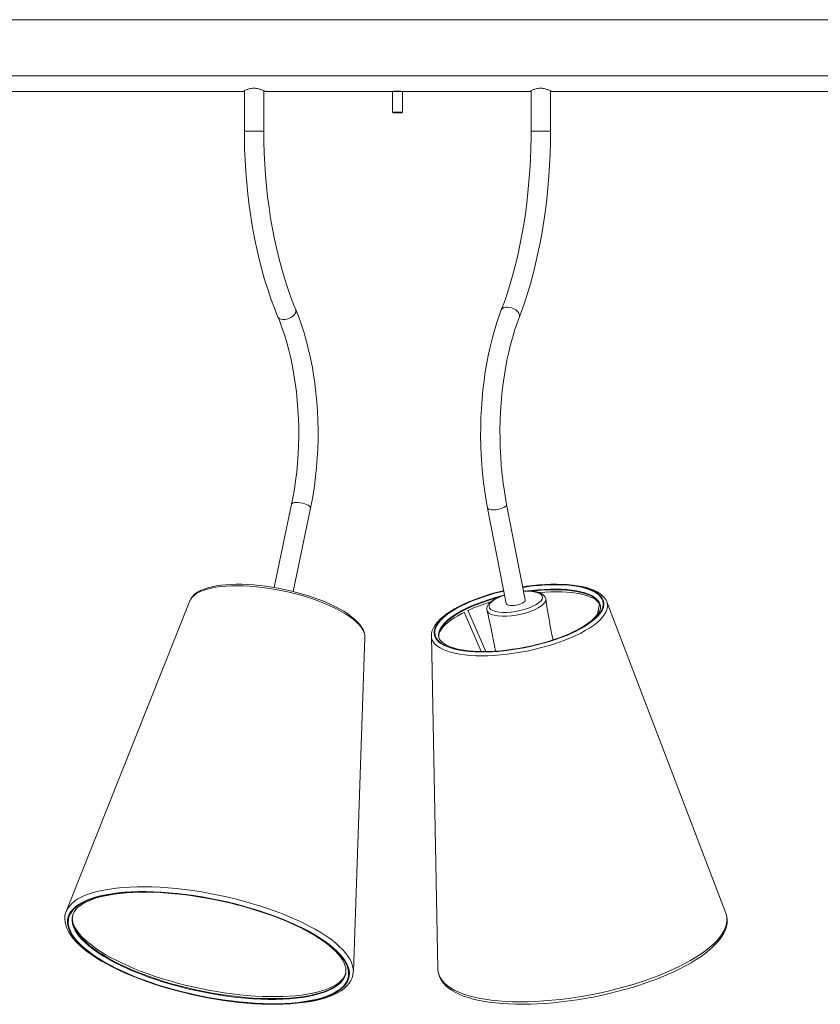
# Model space of a CAD drawing. Header units: millimetres. Extents: x -822 to 1508, y -1054 to 143.
# Tile 2 of 5: x -264 to 295, y -1053 to -366. Entities that reach past the tile are written whole.
import ezdxf

# ---------------------------------------------------------------- set-up
doc = ezdxf.new("R2010")
doc.units = ezdxf.units.MM

msp = doc.modelspace()

# ---------------------------------------------------------------- linework, layer by layer
at = {"color": 7, "linetype": 'Continuous', "lineweight": 15}
for p, q in [((-750, -365.8), (750, -365.8)), ((-750, -365.82), (750, -365.82)), ((-750, -405.08), (750, -405.08)), ((-492.5, -415.82), (-107.49, -415.82)), ((-107.5, -415.82), (-107.5, -415.82)), ((-106.75, -415.43), (-106.75, -443.68)), ((-93.25, -443.68), (-93.25, -415.43)), ((-92.5, -415.82), (92.51, -415.82)), ((-92.5, -415.82), (-92.5, -415.82)), ((-92.5, -415.82), (-92.5, -415.82)), ((-3.5, -415.92), (-3.5, -430.32)), ((-2, -415.74), (-2, -415.82)), ((2, -415.82), (2, -415.74)), ((2.5, -415.82), (2.5, -415.82)), ((3.5, -430.32), (3.5, -415.92)), ((92.5, -415.82), (92.5, -415.82)), ((93.25, -415.43), (93.25, -443.68)), ((106.75, -443.68), (106.75, -415.43)), ((107.5, -415.82), (492.51, -415.82)), ((107.5, -415.82), (107.5, -415.82)), ((107.5, -415.82), (107.5, -415.82)), ((-3.5, -430.32), (-3.27, -430.82)), ((-3.5, -430.32), (3.5, -430.32)), ((3.27, -430.82), (-3.27, -430.82)), ((3.27, -430.82), (3.5, -430.32)), ((-73.82, -704.02), (-86.01, -762.17)), ((-72.8, -764.94), (-60.6, -706.79)), ((62.92, -706.7), (75.92, -773.44)), ((89.17, -770.86), (76.18, -704.12)), ((-144.74, -771.37), (-231.05, -988.23)), ((-144.74, -771.37), (-144.7, -771.28)), ((141.08, -773.64), (139.68, -780.79)), ((141.58, -774.76), (141.57, -774.7)), ((229.11, -989.57), (146.06, -772.19)), ((46.54, -779.47), (58.51, -806.8)), ((61.79, -806.8), (49.17, -777.99)), ((-30.75, -1030.22), (-22.7, -796.96)), ((23.68, -795.95), (23.68, -796.02)), ((23.68, -796.02), (28.25, -1028.67)), ((28.79, -796.66), (28.8, -796.72)), ((-231.05, -988.23), (-230.95, -988)), ((-226.76, -991.84), (-226.72, -991.6))]:
    msp.add_line(p, q, dxfattribs=at)
at = {"color": 8, "linetype": 'Continuous', "lineweight": 15}
for p, q in [((3.5, -415.92), (-3.5, -415.92)), ((-93.25, -443.68), (-106.75, -443.68)), ((106.75, -443.68), (93.25, -443.68))]:
    msp.add_line(p, q, dxfattribs=at)
at = {"color": 7, "linetype": 'Continuous', "lineweight": 15, "flags": 128}
for points in [[(-92.5, -415.82), (-92.5, -415.82), (-92.58, -415.78), (-92.73, -415.7), (-92.97, -415.57), (-93.28, -415.41), (-93.67, -415.22), (-94.12, -415.02), (-94.63, -414.79), (-95.2, -414.56), (-95.5, -414.45), (-96.14, -414.23), (-96.84, -414.03), (-97.57, -413.86), (-98.34, -413.73), (-99.13, -413.64), (-99.94, -413.61), (-100.34, -413.61), (-101.15, -413.67), (-101.94, -413.77), (-102.69, -413.92), (-103.41, -414.1), (-104.09, -414.31), (-104.72, -414.53), (-105.01, -414.64), (-105.56, -414.87), (-106.05, -415.09), (-106.48, -415.29), (-106.84, -415.47), (-107.12, -415.62), (-107.33, -415.73), (-107.46, -415.8), (-107.49, -415.82), (-107.49, -415.82)], [(2.5, -415.82), (2.49, -415.82), (2.29, -415.79), (1.86, -415.72), (1.19, -415.65), (0.39, -415.6), (-0.44, -415.6), (-1.21, -415.65), (-1.85, -415.72), (-2.31, -415.79), (-2.43, -415.81), (-2.49, -415.82), (-2.5, -415.82), (-2.38, -415.8)], [(2.48, -415.82), (2.48, -415.82), (2.5, -415.82)], [(107.5, -415.82), (107.5, -415.82), (107.42, -415.78), (107.27, -415.7), (107.03, -415.57), (106.72, -415.41), (106.33, -415.22), (105.88, -415.02), (105.37, -414.79), (104.8, -414.56), (104.5, -414.45), (103.86, -414.23), (103.16, -414.03), (102.43, -413.86), (101.66, -413.73), (100.87, -413.64), (100.06, -413.61), (99.66, -413.61), (98.85, -413.67), (98.06, -413.77), (97.31, -413.92), (96.59, -414.1), (95.91, -414.31), (95.28, -414.53), (94.99, -414.64), (94.44, -414.87), (93.95, -415.09), (93.52, -415.29), (93.16, -415.47), (92.88, -415.62), (92.67, -415.73), (92.54, -415.8), (92.51, -415.82), (92.51, -415.82)], [(-106.75, -443.68), (-106.73, -447.91), (-106.57, -455.91), (-106.25, -463.9), (-105.77, -471.86), (-105.14, -479.77), (-104.35, -487.63), (-103.41, -495.42), (-102.31, -503.13), (-101.07, -510.76), (-99.67, -518.28), (-98.12, -525.69), (-96.43, -532.97), (-94.6, -540.12), (-92.62, -547.12), (-90.5, -553.97), (-88.25, -560.65), (-85.86, -567.15), (-83.38, -573.38)], [(-70.91, -568.21), (-72.18, -565.09), (-74.49, -559.03), (-76.69, -552.77), (-78.76, -546.33), (-80.71, -539.71), (-82.53, -532.93), (-84.21, -526), (-85.76, -518.93), (-87.18, -511.73), (-88.44, -504.42), (-89.57, -497), (-90.55, -489.5), (-91.38, -481.91), (-92.05, -474.27), (-92.58, -466.57), (-92.96, -458.83), (-93.18, -451.06), (-93.25, -443.68)], [(93.25, -443.68), (93.23, -447.77), (93.08, -455.55), (92.8, -463.31), (92.36, -471.03), (91.79, -478.71), (91.08, -486.33), (90.23, -493.88), (89.24, -501.34), (88.12, -508.71), (86.86, -515.97), (85.48, -523.1), (83.96, -530.1), (82.32, -536.96), (80.56, -543.65), (78.68, -550.18), (76.69, -556.52), (74.59, -562.68), (72.48, -568.37)], [(85.08, -573.22), (86.32, -569.92), (88.59, -563.5), (90.74, -556.9), (92.77, -550.13), (94.66, -543.2), (96.43, -536.11), (98.06, -528.89), (99.55, -521.54), (100.91, -514.07), (102.13, -506.49), (103.21, -498.82), (104.15, -491.07), (104.95, -483.24), (105.6, -475.35), (106.1, -467.42), (106.47, -459.45), (106.68, -451.46), (106.75, -443.68)], [(-60.6, -706.79), (-59.95, -703.58), (-58.84, -697.4), (-57.87, -691.12), (-57.06, -684.76), (-56.41, -678.33), (-55.91, -671.85), (-55.56, -665.34), (-55.38, -658.79), (-55.36, -652.24), (-55.49, -645.7), (-55.78, -639.17), (-56.23, -632.68), (-56.84, -626.24), (-57.6, -619.86), (-58.52, -613.56), (-59.59, -607.35), (-60.81, -601.24), (-62.18, -595.26), (-63.7, -589.41), (-65.36, -583.7), (-67.16, -578.15), (-69.1, -572.78), (-70.91, -568.21)], [(72.48, -568.37), (71.46, -571.08), (69.61, -576.4), (67.9, -581.9), (66.31, -587.55), (64.85, -593.35), (63.54, -599.29), (62.35, -605.36), (61.31, -611.53), (60.41, -617.8), (59.66, -624.15), (59.05, -630.56), (58.58, -637.04), (58.26, -643.55), (58.09, -650.08), (58.06, -656.62), (58.18, -663.16), (58.45, -669.68), (58.86, -676.17), (59.42, -682.6), (60.13, -688.97), (60.98, -695.27), (61.97, -701.47), (62.92, -706.7)], [(-83.38, -573.38), (-82.38, -575.87), (-80.55, -580.75), (-78.84, -585.83), (-77.25, -591.09), (-75.78, -596.52), (-74.45, -602.1), (-73.25, -607.82), (-72.18, -613.66), (-71.26, -619.61), (-70.49, -625.65), (-69.86, -631.77), (-69.38, -637.95), (-69.06, -644.18), (-68.88, -650.43), (-68.86, -656.69), (-68.99, -662.95), (-69.27, -669.19), (-69.7, -675.38), (-70.28, -681.53), (-71.02, -687.6), (-71.89, -693.58), (-72.91, -699.46), (-73.82, -704.02)], [(76.18, -704.12), (75.61, -701.09), (74.62, -695.23), (73.77, -689.27), (73.06, -683.22), (72.48, -677.09), (72.04, -670.9), (71.74, -664.67), (71.58, -658.41), (71.56, -652.13), (71.69, -645.87), (71.95, -639.63), (72.36, -633.42), (72.91, -627.28), (73.59, -621.2), (74.41, -615.21), (75.36, -609.32), (76.44, -603.56), (77.65, -597.93), (78.98, -592.44), (80.43, -587.13), (81.99, -581.99), (83.66, -577.04), (85.08, -573.22)], [(-22.71, -796.98), (-22.7, -796.85), (-22.81, -795.12), (-23.22, -793.37), (-23.94, -791.58), (-24.97, -789.76), (-26.33, -787.9), (-27.99, -786.04), (-29.96, -784.19), (-32.19, -782.36), (-34.68, -780.56), (-37.42, -778.8), (-40.38, -777.08), (-43.56, -775.41), (-46.93, -773.79), (-50.49, -772.23), (-54.21, -770.74), (-58.08, -769.32), (-62.07, -767.98), (-66.17, -766.72), (-70.36, -765.55), (-74.62, -764.48), (-78.92, -763.51), (-83.25, -762.65), (-87.58, -761.9), (-91.89, -761.26), (-96.16, -760.74), (-100.37, -760.34), (-104.5, -760.06), (-108.52, -759.91), (-112.42, -759.88), (-116.19, -759.98), (-119.79, -760.21), (-123.22, -760.56), (-126.47, -761.04), (-129.51, -761.65), (-132.33, -762.4), (-134.92, -763.27), (-137.28, -764.28), (-138.06, -764.68)], [(146.07, -772.21), (145.31, -770.63), (144.26, -769.14), (142.91, -767.74), (141.27, -766.42), (139.31, -765.21), (137.07, -764.11), (134.55, -763.12), (131.79, -762.27), (128.8, -761.55), (125.6, -760.96), (122.21, -760.5), (118.63, -760.16), (114.9, -759.96), (111.02, -759.88), (107.01, -759.92), (102.9, -760.1), (98.7, -760.39), (94.43, -760.81), (90.12, -761.35), (87.4, -761.77)], [(74.15, -764.34), (72.83, -764.65), (68.6, -765.74), (64.46, -766.92), (60.42, -768.19), (56.5, -769.54), (52.73, -770.98), (49.11, -772.48), (45.68, -774.05), (42.43, -775.68), (39.4, -777.36), (36.59, -779.08), (34.02, -780.85), (31.7, -782.66), (29.64, -784.5), (27.85, -786.38), (26.36, -788.28), (25.18, -790.22), (24.33, -792.15), (23.83, -794.07), (23.68, -795.92), (23.68, -795.93)], [(103.45, -770.28), (103.43, -769.98), (103.04, -768.91), (102.4, -767.96), (101.51, -767.11), (100.35, -766.37), (98.87, -765.72), (97.11, -765.2), (95.14, -764.84), (93.03, -764.62), (90.83, -764.55), (88.51, -764.62), (87.96, -764.66)], [(98.62, -765.64), (99.07, -765.6), (103.13, -765.31), (107.08, -765.15), (110.92, -765.1), (114.61, -765.18), (118.14, -765.37), (121.48, -765.68), (124.61, -766.11), (127.52, -766.64), (130.19, -767.28), (132.6, -768.01), (134.73, -768.83), (136.58, -769.71), (138.14, -770.65), (139.4, -771.62), (140.37, -772.62), (141.08, -773.63), (141.53, -774.68), (141.6, -775.06)], [(141.54, -774.72), (141.66, -775.38), (141.61, -776.54), (141.33, -777.73), (140.73, -779.11), (139.87, -780.54), (138.72, -782.02), (137.29, -783.54), (135.58, -785.09), (133.59, -786.66), (131.33, -788.24), (128.81, -789.82), (126.04, -791.38), (123.04, -792.91), (119.83, -794.41), (116.42, -795.85), (112.83, -797.24), (109.09, -798.56), (105.21, -799.8), (101.22, -800.96), (97.14, -802.03), (92.99, -803.01), (88.79, -803.88), (84.57, -804.65), (80.36, -805.31), (76.17, -805.85), (72.03, -806.28), (67.96, -806.58), (63.99, -806.77), (60.13, -806.83), (56.42, -806.77), (52.86, -806.6), (49.49, -806.3), (46.32, -805.89), (43.38, -805.37), (41.24, -804.9)], [(89.17, -770.86), (89.16, -771.24), (88.83, -771.84), (88.18, -772.45), (87.21, -773.05), (86, -773.6), (84.6, -774.07), (83.08, -774.44), (81.54, -774.68), (80.06, -774.79), (78.7, -774.75), (77.56, -774.57), (76.68, -774.27), (76.12, -773.85), (75.92, -773.44)], [(28.89, -796.99), (28.8, -796.35), (28.89, -795.18), (29.22, -793.99), (29.85, -792.6), (30.76, -791.17), (31.95, -789.68), (33.42, -788.16), (35.17, -786.6), (37.21, -785.03), (39.51, -783.44), (42.07, -781.87), (44.87, -780.31), (46.8, -779.34)], [(41.24, -804.9), (39.87, -804.54), (37.51, -803.79), (35.42, -802.97), (33.62, -802.07), (32.11, -801.13), (30.89, -800.15), (29.96, -799.15), (29.3, -798.13), (28.88, -797.07), (28.82, -796.67)], [(-219.99, -982.02), (-217.25, -980.7), (-214.21, -979.5), (-210.89, -978.42), (-207.28, -977.46), (-203.41, -976.64), (-199.29, -975.94), (-194.93, -975.37), (-190.35, -974.94), (-185.56, -974.65), (-180.59, -974.49), (-175.44, -974.47), (-170.14, -974.59), (-164.71, -974.84), (-159.16, -975.23), (-153.51, -975.76), (-147.79, -976.42), (-142.02, -977.21), (-136.2, -978.13), (-130.37, -979.17), (-124.55, -980.34), (-118.75, -981.62), (-113, -983.02), (-107.32, -984.52), (-101.72, -986.13), (-96.22, -987.83), (-90.86, -989.62), (-85.63, -991.5), (-80.57, -993.46), (-75.69, -995.48), (-71, -997.57), (-66.53, -999.72), (-62.29, -1001.92), (-58.29, -1004.16), (-54.55, -1006.43), (-51.09, -1008.73), (-47.9, -1011.04), (-45.01, -1013.36), (-42.43, -1015.69), (-40.16, -1018.01), (-38.21, -1020.31), (-36.59, -1022.59), (-35.31, -1024.84), (-34.36, -1027.05), (-33.76, -1029.21), (-33.5, -1031.32), (-33.59, -1033.37), (-34.02, -1035.34), (-34.8, -1037.24), (-35.91, -1039.06), (-37.37, -1040.79), (-39.15, -1042.43), (-41.26, -1043.96), (-43.69, -1045.39), (-46.43, -1046.7), (-49.47, -1047.9), (-52.8, -1048.98), (-56.4, -1049.94), (-60.27, -1050.77), (-64.39, -1051.46), (-68.75, -1052.03), (-73.33, -1052.46), (-78.12, -1052.76), (-83.1, -1052.91), (-88.24, -1052.93), (-93.54, -1052.82), (-98.97, -1052.56), (-104.52, -1052.17), (-110.17, -1051.64), (-115.89, -1050.98), (-121.67, -1050.19), (-127.48, -1049.27), (-133.31, -1048.23), (-139.13, -1047.06), (-144.93, -1045.78), (-150.68, -1044.38), (-156.37, -1042.88), (-161.97, -1041.28), (-167.46, -1039.57), (-172.83, -1037.78), (-178.05, -1035.9), (-183.11, -1033.95), (-188, -1031.92), (-192.68, -1029.83), (-197.15, -1027.68), (-201.39, -1025.48), (-205.39, -1023.25), (-209.13, -1020.97), (-212.6, -1018.68), (-215.78, -1016.36), (-218.67, -1014.04), (-221.25, -1011.71), (-223.52, -1009.39), (-225.47, -1007.09), (-227.09, -1004.81), (-228.38, -1002.56), (-229.32, -1000.35), (-229.92, -998.19), (-230.18, -996.08), (-230.1, -994.04), (-229.66, -992.06), (-228.89, -990.16), (-227.77, -988.34), (-226.32, -986.61), (-224.53, -984.98), (-222.42, -983.44), (-219.99, -982.02)], [(-219.51, -982.19), (-216.79, -980.88), (-213.77, -979.69), (-210.46, -978.61), (-206.87, -977.66), (-203.02, -976.84), (-198.92, -976.14), (-194.59, -975.58), (-190.03, -975.15), (-185.27, -974.86), (-180.32, -974.7), (-175.2, -974.68), (-169.93, -974.8), (-164.53, -975.05), (-159.01, -975.44), (-153.4, -975.97), (-147.71, -976.62), (-141.96, -977.41), (-136.18, -978.32), (-130.38, -979.36), (-124.59, -980.52), (-118.82, -981.8), (-113.1, -983.18), (-107.45, -984.68), (-101.88, -986.28), (-96.42, -987.97), (-91.08, -989.75), (-85.88, -991.62), (-80.85, -993.57), (-75.99, -995.58), (-71.33, -997.66), (-66.89, -999.8), (-62.67, -1001.98), (-58.69, -1004.21), (-54.97, -1006.47), (-51.52, -1008.75), (-48.36, -1011.05), (-45.48, -1013.37), (-42.91, -1015.68), (-40.66, -1017.98), (-38.72, -1020.27), (-37.11, -1022.54), (-35.83, -1024.78), (-34.89, -1026.98), (-34.29, -1029.13), (-34.03, -1031.22), (-34.12, -1033.26), (-34.55, -1035.23), (-35.32, -1037.12), (-36.43, -1038.92), (-37.88, -1040.65), (-39.65, -1042.27), (-41.75, -1043.8), (-44.17, -1045.21), (-46.89, -1046.52), (-49.92, -1047.72), (-53.23, -1048.79), (-56.81, -1049.74), (-60.66, -1050.57), (-64.76, -1051.26), (-69.1, -1051.82), (-73.65, -1052.25), (-78.41, -1052.54), (-83.36, -1052.7), (-88.48, -1052.72), (-93.75, -1052.6), (-99.15, -1052.35), (-104.67, -1051.96), (-110.29, -1051.44), (-115.98, -1050.78), (-121.72, -1049.99), (-127.5, -1049.08), (-133.3, -1048.04), (-139.09, -1046.88), (-144.86, -1045.61), (-150.58, -1044.22), (-156.23, -1042.72), (-161.8, -1041.13), (-167.27, -1039.43), (-172.6, -1037.65), (-177.8, -1035.78), (-182.84, -1033.84), (-187.69, -1031.82), (-192.35, -1029.74), (-196.8, -1027.6), (-201.02, -1025.42), (-204.99, -1023.19), (-208.71, -1020.93), (-212.16, -1018.65), (-215.33, -1016.35), (-218.2, -1014.04), (-220.77, -1011.72), (-223.03, -1009.42), (-224.96, -1007.13), (-226.57, -1004.86), (-227.85, -1002.62), (-228.79, -1000.43), (-229.39, -998.27), (-229.65, -996.18), (-229.56, -994.14), (-229.13, -992.18), (-228.36, -990.29), (-227.25, -988.48), (-225.8, -986.76), (-224.03, -985.13), (-221.93, -983.61), (-219.51, -982.19)], [(-217.99, -982.1), (-216.75, -981.48), (-214.21, -980.36), (-211.39, -979.33), (-208.31, -978.4), (-204.97, -977.57), (-201.39, -976.84), (-197.57, -976.22), (-193.53, -975.71), (-189.29, -975.32), (-184.85, -975.04), (-180.24, -974.89), (-175.47, -974.86), (-170.55, -974.95), (-165.5, -975.16), (-160.34, -975.49), (-155.09, -975.95), (-149.76, -976.52), (-144.36, -977.21), (-138.93, -978.01), (-133.47, -978.93), (-128.01, -979.96), (-122.56, -981.1), (-117.13, -982.34), (-111.76, -983.67), (-106.44, -985.11), (-101.22, -986.63), (-96.09, -988.23), (-91.07, -989.92), (-86.19, -991.68), (-81.46, -993.5), (-76.89, -995.39), (-72.5, -997.33), (-68.31, -999.32), (-64.32, -1001.35), (-60.55, -1003.42), (-57.02, -1005.51), (-53.74, -1007.61), (-50.71, -1009.72), (-47.95, -1011.83), (-45.46, -1013.93), (-43.25, -1016.01), (-41.34, -1018.06), (-39.71, -1020.07), (-38.38, -1022.02), (-37.33, -1023.91), (-36.58, -1025.74), (-36.1, -1027.49), (-35.89, -1029.19), (-35.96, -1030.84), (-36.11, -1031.54)], [(-226.74, -991.8), (-226.71, -991.57), (-226.2, -989.94), (-225.38, -988.35), (-224.25, -986.84), (-222.85, -985.41), (-221.16, -984.05), (-219.2, -982.78), (-217.99, -982.1)], [(-230.91, -987.97), (-231.45, -989.37), (-231.91, -991.43), (-232.05, -993.53), (-231.88, -995.67), (-231.41, -997.85), (-230.63, -1000.07), (-229.54, -1002.34), (-228.12, -1004.63), (-226.4, -1006.95), (-224.37, -1009.27), (-222.05, -1011.59), (-219.44, -1013.9), (-216.57, -1016.2), (-213.44, -1018.47), (-210.06, -1020.71), (-206.45, -1022.92), (-202.6, -1025.09), (-198.55, -1027.21), (-194.29, -1029.29), (-189.84, -1031.32), (-185.21, -1033.28), (-180.42, -1035.18), (-175.48, -1037.01), (-170.41, -1038.77), (-165.22, -1040.44), (-159.92, -1042.03), (-154.54, -1043.52), (-149.09, -1044.92), (-143.59, -1046.23), (-138.05, -1047.43), (-132.5, -1048.52), (-126.93, -1049.51), (-121.39, -1050.38), (-115.87, -1051.13), (-110.4, -1051.77), (-105, -1052.28), (-99.68, -1052.68), (-94.46, -1052.95), (-89.34, -1053.1), (-84.36, -1053.12), (-79.52, -1053.02), (-74.84, -1052.79), (-70.32, -1052.43), (-66, -1051.95), (-61.86, -1051.35), (-57.94, -1050.62), (-54.23, -1049.76), (-50.75, -1048.79), (-47.52, -1047.68), (-44.53, -1046.46), (-41.8, -1045.1), (-39.34, -1043.62), (-37.16, -1042.02), (-35.29, -1040.3), (-33.73, -1038.47), (-32.5, -1036.55), (-31.6, -1034.57), (-31.02, -1032.52), (-30.76, -1030.44), (-30.77, -1030.15)], [(53.95, -1049.7), (55.94, -1050.17), (59.91, -1050.97), (64.08, -1051.64), (68.46, -1052.19), (73.01, -1052.61), (77.73, -1052.91), (82.61, -1053.08), (87.63, -1053.13), (92.78, -1053.05), (98.04, -1052.84), (103.39, -1052.51), (108.82, -1052.06), (114.31, -1051.49), (119.84, -1050.8), (125.41, -1049.99), (130.99, -1049.07), (136.56, -1048.03), (142.11, -1046.89), (147.62, -1045.64), (153.08, -1044.29), (158.46, -1042.85), (163.75, -1041.31), (168.94, -1039.68), (174.01, -1037.97), (178.94, -1036.18), (183.72, -1034.32), (188.33, -1032.39), (192.77, -1030.39), (197.01, -1028.34), (201.05, -1026.24), (204.86, -1024.09), (208.45, -1021.9), (211.81, -1019.68), (214.91, -1017.42), (217.75, -1015.13), (220.32, -1012.82), (222.62, -1010.49), (224.63, -1008.15), (226.34, -1005.79), (227.74, -1003.44), (228.82, -1001.08), (229.56, -998.76), (229.98, -996.47), (230.06, -994.25), (229.82, -992.1), (229.28, -990.03), (229.02, -989.43)], [(-36.08, -1031.39), (-36.21, -1031.95), (-36.89, -1033.57), (-37.88, -1035.12), (-39.16, -1036.59), (-40.72, -1037.98), (-42.55, -1039.29), (-44.67, -1040.53), (-47.07, -1041.69), (-49.74, -1042.76), (-52.68, -1043.75), (-55.88, -1044.64), (-59.33, -1045.42), (-63.02, -1046.1), (-66.94, -1046.67), (-71.07, -1047.13), (-75.41, -1047.46), (-79.93, -1047.68), (-84.61, -1047.78), (-89.46, -1047.76), (-94.44, -1047.61), (-99.54, -1047.34), (-104.74, -1046.96), (-110.03, -1046.45), (-115.4, -1045.82), (-120.81, -1045.08), (-126.26, -1044.22), (-131.72, -1043.25), (-137.18, -1042.17), (-142.62, -1040.99), (-148.03, -1039.7), (-153.37, -1038.32), (-158.65, -1036.85), (-163.84, -1035.29), (-168.92, -1033.64), (-173.87, -1031.92), (-178.69, -1030.13), (-183.34, -1028.28), (-187.83, -1026.36), (-192.13, -1024.4), (-196.23, -1022.39), (-200.12, -1020.34), (-203.78, -1018.27), (-207.2, -1016.17), (-210.37, -1014.06), (-213.28, -1011.95), (-215.92, -1009.84), (-218.27, -1007.75), (-220.35, -1005.68), (-222.13, -1003.65), (-223.62, -1001.67), (-224.82, -999.74), (-225.73, -997.88), (-226.36, -996.09), (-226.72, -994.37), (-226.8, -992.69), (-226.63, -991.27), (-226.63, -991.27)], [(28.25, -1028.67), (28.25, -1028.68), (28.26, -1028.93)], [(28.3, -1028.97), (28.37, -1030.26), (28.8, -1032.36), (29.53, -1034.38), (30.56, -1036.32), (31.9, -1038.17), (33.53, -1039.94), (35.47, -1041.63), (37.72, -1043.22), (40.25, -1044.7), (43.07, -1046.08), (46.16, -1047.33), (49.5, -1048.47), (52.87, -1049.43), (53.95, -1049.7)]]:
    msp.add_lwpolyline(points, dxfattribs=at)
at = {"color": 8, "linetype": 'Continuous', "lineweight": 15, "flags": 128}
for points in [[(85.08, -573.22), (85.09, -573.18), (85.23, -572.28), (85.01, -571.3), (84.47, -570.29), (83.61, -569.31), (82.49, -568.4), (81.18, -567.63), (79.73, -567.03), (78.24, -566.63), (76.77, -566.45), (75.41, -566.51), (74.23, -566.8), (73.3, -567.31), (72.66, -568), (72.48, -568.36)], [(-71.27, -570.79), (-72.02, -571.79), (-73.04, -572.74), (-74.28, -573.59), (-75.68, -574.28), (-77.16, -574.78), (-78.63, -575.07), (-80.03, -575.13), (-81.27, -574.96), (-82.29, -574.56), (-83.03, -573.95), (-83.38, -573.38)], [(-61.34, -705.41), (-62.2, -704.8), (-63.34, -704.22), (-64.68, -703.71), (-66.16, -703.29), (-67.69, -702.98), (-69.2, -702.8), (-70.61, -702.77), (-71.83, -702.87), (-72.8, -703.12), (-73.47, -703.48), (-73.8, -703.95), (-73.82, -704.02)], [(76.18, -704.12), (76.16, -704.5), (75.84, -705.1), (75.18, -705.71), (74.22, -706.31), (73, -706.86), (71.6, -707.33), (70.09, -707.69), (68.55, -707.94), (67.06, -708.04), (65.71, -708.01), (64.56, -707.83), (63.69, -707.53), (63.13, -707.1), (62.92, -706.7)], [(-144.7, -771.28), (-144.11, -770.12), (-143.04, -768.72), (-141.63, -767.42), (-139.9, -766.21), (-137.84, -765.12), (-135.47, -764.15), (-132.81, -763.29), (-129.87, -762.57), (-126.67, -761.97), (-123.22, -761.51), (-119.55, -761.18), (-115.67, -760.99), (-111.62, -760.95), (-107.4, -761.04), (-103.05, -761.27), (-98.59, -761.64), (-94.05, -762.15), (-89.45, -762.79), (-84.82, -763.56), (-80.18, -764.45), (-75.57, -765.47), (-71, -766.6), (-66.51, -767.83), (-62.11, -769.17), (-57.85, -770.6), (-53.73, -772.12), (-49.79, -773.71), (-46.04, -775.36), (-42.51, -777.08), (-39.21, -778.84), (-36.18, -780.64), (-33.41, -782.47), (-30.94, -784.31), (-28.77, -786.16), (-26.92, -788.01), (-25.39, -789.84), (-24.2, -791.65), (-23.35, -793.42), (-22.85, -795.14), (-22.7, -796.81), (-22.7, -796.96)], [(39.95, -805.17), (43.04, -805.84), (46.38, -806.37), (49.94, -806.77), (53.71, -807.04), (57.66, -807.17), (61.77, -807.16), (66.01, -807.02), (70.37, -806.73), (74.81, -806.31), (79.3, -805.76), (83.83, -805.08), (88.37, -804.27), (92.88, -803.34), (97.35, -802.29), (101.74, -801.14), (106.03, -799.88), (110.2, -798.52), (114.22, -797.08), (118.07, -795.56), (121.72, -793.97), (125.15, -792.32), (128.35, -790.62), (131.29, -788.88), (133.96, -787.1), (136.34, -785.31), (138.42, -783.51), (140.18, -781.7), (141.62, -779.91), (142.72, -778.14), (143.48, -776.4), (143.9, -774.71), (143.97, -773.06), (143.7, -771.48), (143.08, -769.97), (142.12, -768.54), (140.82, -767.2), (139.19, -765.95), (137.24, -764.81), (134.98, -763.78), (132.43, -762.87), (129.6, -762.07), (126.51, -761.41), (123.17, -760.87), (119.61, -760.47), (115.84, -760.2), (111.89, -760.07), (107.78, -760.08), (103.54, -760.23), (99.19, -760.51), (94.75, -760.93), (90.25, -761.48), (87.42, -761.9)], [(40.28, -805.01), (43.35, -805.67), (46.66, -806.21), (50.2, -806.61), (53.94, -806.87), (57.86, -807), (61.94, -806.99), (66.15, -806.85), (70.47, -806.56), (74.88, -806.15), (79.34, -805.6), (83.84, -804.92), (88.34, -804.12), (92.82, -803.19), (97.26, -802.16), (101.62, -801.01), (105.88, -799.76), (110.02, -798.42), (114.01, -796.99), (117.83, -795.48), (121.45, -793.9), (124.86, -792.26), (128.03, -790.57), (130.95, -788.84), (133.6, -787.08), (135.96, -785.3), (138.03, -783.51), (139.78, -781.72), (141.2, -779.94), (142.3, -778.18), (143.06, -776.45), (143.47, -774.77), (143.55, -773.14), (143.27, -771.57), (142.66, -770.07), (141.7, -768.65), (140.41, -767.32), (138.79, -766.08), (136.86, -764.95), (134.62, -763.93), (132.09, -763.02), (129.28, -762.23), (126.21, -761.57), (122.9, -761.04), (119.36, -760.64), (115.62, -760.37), (111.7, -760.24), (107.62, -760.25), (103.4, -760.4), (99.08, -760.68), (94.68, -761.1), (90.21, -761.64), (87.45, -762.05)], [(74.17, -764.48), (72.21, -764.95), (67.81, -766.11), (63.52, -767.37), (59.35, -768.72), (55.33, -770.16), (51.49, -771.68), (47.84, -773.27), (44.4, -774.92), (41.21, -776.62), (38.26, -778.36), (35.6, -780.14), (33.22, -781.93), (31.14, -783.74), (29.38, -785.54), (27.94, -787.33), (26.84, -789.1), (26.07, -790.84), (25.65, -792.54), (25.58, -794.18), (25.86, -795.76), (26.48, -797.27), (27.44, -798.7), (28.74, -800.04), (30.37, -801.29), (32.31, -802.43), (34.57, -803.46), (37.12, -804.38), (39.95, -805.17)], [(74.2, -764.63), (72.3, -765.09), (67.94, -766.23), (63.68, -767.48), (59.54, -768.83), (55.55, -770.26), (51.73, -771.77), (48.1, -773.34), (44.7, -774.98), (41.52, -776.67), (38.6, -778.4), (35.95, -780.16), (33.59, -781.94), (31.53, -783.74), (29.78, -785.53), (28.35, -787.3), (27.26, -789.06), (26.5, -790.79), (26.08, -792.47), (26.01, -794.1), (26.28, -795.67), (26.9, -797.17), (27.85, -798.59), (29.14, -799.92), (30.76, -801.16), (32.69, -802.29), (34.93, -803.32), (37.47, -804.23), (40.28, -805.01)], [(72.34, -768.13), (71.71, -768.29), (67.45, -769.46), (63.29, -770.73), (59.27, -772.09), (55.41, -773.53), (51.73, -775.05), (48.26, -776.64), (45.02, -778.28), (42.02, -779.97), (39.29, -781.69), (36.85, -783.44), (34.7, -785.2), (32.86, -786.97), (31.35, -788.73), (30.16, -790.47), (29.32, -792.18), (28.82, -793.85), (28.67, -795.47), (28.79, -796.66)], [(69.33, -769.41), (67.54, -769.91), (63.38, -771.18), (59.36, -772.54), (55.5, -773.99), (51.82, -775.51), (48.35, -777.09), (45.11, -778.73), (42.11, -780.42), (39.38, -782.14), (36.94, -783.89), (34.79, -785.66), (32.95, -787.42), (31.44, -789.18), (30.25, -790.92), (29.41, -792.63), (28.91, -794.3), (28.76, -795.92), (28.88, -797.11)], [(64.92, -772.91), (64.01, -774.54), (63.95, -775.61), (64.35, -776.6), (65.27, -777.52), (66.66, -778.3), (68.57, -778.93), (70.91, -779.36), (73.58, -779.57), (76.53, -779.54), (79.45, -779.3), (82.46, -778.86), (85.46, -778.25), (88.38, -777.49), (91.33, -776.53), (94.03, -775.44), (96.45, -774.23), (98.45, -772.95), (100.17, -771.39), (100.91, -770.22), (101.18, -769.11), (100.95, -768.07), (100.26, -767.14), (99.03, -766.28), (97.34, -765.59), (95.16, -765.08), (92.59, -764.78), (89.79, -764.72), (87.99, -764.82)], [(74.75, -767.43), (72.11, -768.4), (69.56, -769.57), (67.39, -770.82), (65.69, -772.12), (64.92, -772.91)], [(141.57, -774.7), (141.51, -774.45), (140.97, -772.96), (140.08, -771.54), (138.85, -770.22), (137.3, -768.99), (135.42, -767.86), (133.23, -766.85), (130.74, -765.95), (127.98, -765.17), (124.95, -764.52), (121.68, -764), (118.18, -763.61), (114.47, -763.36), (110.59, -763.25), (106.55, -763.28), (102.38, -763.45), (98.1, -763.75), (93.74, -764.19), (90.85, -764.55)], [(141.66, -775.15), (141.6, -774.9), (141.06, -773.41), (140.17, -772), (138.94, -770.67), (137.38, -769.44), (135.51, -768.32), (133.32, -767.3), (130.83, -766.4), (128.07, -765.62), (125.04, -764.97), (121.76, -764.45), (118.26, -764.07), (114.56, -763.82), (110.68, -763.71), (106.64, -763.73), (102.47, -763.9), (98.19, -764.2), (93.83, -764.64)], [(23.68, -796.02), (23.82, -797.35), (24.32, -798.93), (25.16, -800.43), (26.34, -801.85), (27.87, -803.17), (29.72, -804.39), (31.88, -805.5), (34.36, -806.49), (37.12, -807.37), (40.16, -808.12), (43.45, -808.73), (46.99, -809.22), (50.74, -809.57), (54.69, -809.78), (58.82, -809.85), (63.09, -809.78), (67.49, -809.57), (71.99, -809.22), (76.57, -808.74), (81.2, -808.12), (85.85, -807.37), (90.49, -806.5), (95.1, -805.5), (99.66, -804.39), (104.13, -803.17), (108.5, -801.85), (112.73, -800.44), (116.8, -798.94), (120.69, -797.36), (124.38, -795.71), (127.84, -794.01), (131.06, -792.25), (134.02, -790.46), (136.69, -788.63), (139.07, -786.79), (141.14, -784.94), (142.89, -783.09), (144.31, -781.26), (145.39, -779.45), (146.12, -777.67), (146.51, -775.94), (146.54, -774.26), (146.22, -772.65), (146.07, -772.21)], [(103.42, -770.28), (103.51, -770.67), (103.21, -771.87), (102.38, -773.15), (100.48, -774.91), (98.28, -776.37), (95.61, -777.74), (92.64, -778.96), (89.39, -780.01), (86.16, -780.83), (82.85, -781.47), (79.51, -781.91), (76.26, -782.16), (72.98, -782.2), (70.03, -782.02), (67.46, -781.59), (65.35, -780.91), (63.83, -780.06), (62.81, -779.02), (62.43, -778.07)], [(-221.47, -978.84), (-218.7, -977.51), (-215.63, -976.29), (-212.26, -975.19), (-208.62, -974.22), (-204.71, -973.38), (-200.54, -972.66), (-196.14, -972.08), (-191.52, -971.63), (-186.68, -971.32), (-181.66, -971.15), (-176.46, -971.12), (-171.11, -971.22), (-165.62, -971.46), (-160.01, -971.84), (-154.3, -972.36), (-148.52, -973.01), (-142.67, -973.79), (-136.79, -974.7), (-130.88, -975.74), (-124.98, -976.89), (-119.1, -978.17), (-113.26, -979.56), (-107.49, -981.06), (-101.8, -982.67), (-96.2, -984.37), (-90.73, -986.17), (-85.4, -988.05), (-80.23, -990.01), (-75.23, -992.04), (-70.43, -994.15), (-65.84, -996.31), (-61.47, -998.52), (-57.34, -1000.77), (-53.47, -1003.06), (-49.87, -1005.38), (-46.55, -1007.72), (-43.52, -1010.08), (-40.79, -1012.43), (-38.38, -1014.78), (-36.28, -1017.12), (-34.51, -1019.44), (-33.08, -1021.74), (-31.99, -1023.99), (-31.23, -1026.2), (-30.83, -1028.36), (-30.75, -1030.16)], [(52.74, -1047.94), (56.74, -1048.83), (60.99, -1049.59), (65.47, -1050.22), (70.17, -1050.71), (75.08, -1051.07), (80.17, -1051.29), (85.43, -1051.37), (90.84, -1051.32), (96.38, -1051.12), (102.04, -1050.79), (107.79, -1050.32), (113.61, -1049.72), (119.48, -1048.98), (125.39, -1048.12), (131.31, -1047.13), (137.22, -1046.01), (143.11, -1044.77), (148.95, -1043.42), (154.71, -1041.96), (160.39, -1040.39), (165.97, -1038.72), (171.41, -1036.96), (176.71, -1035.11), (181.85, -1033.17), (186.8, -1031.16), (191.55, -1029.08), (196.09, -1026.94), (200.4, -1024.75), (204.46, -1022.51), (208.26, -1020.23), (211.79, -1017.91), (215.04, -1015.58), (217.99, -1013.23), (220.63, -1010.88), (222.95, -1008.52), (224.96, -1006.18), (226.63, -1003.85), (227.96, -1001.55), (228.96, -999.28), (229.61, -997.05), (229.91, -994.87), (229.87, -992.75), (229.48, -990.69), (229.11, -989.57)], [(-36.07, -1031.54), (-36.29, -1032.39), (-37.02, -1034.29), (-38.09, -1036.09), (-39.51, -1037.81), (-41.26, -1039.44), (-43.35, -1040.96), (-45.75, -1042.37), (-48.46, -1043.67), (-51.48, -1044.86), (-54.79, -1045.92), (-58.38, -1046.86), (-62.23, -1047.67), (-66.34, -1048.35), (-70.69, -1048.89), (-75.25, -1049.3), (-80.02, -1049.57), (-84.98, -1049.7), (-90.11, -1049.69), (-95.39, -1049.54), (-100.8, -1049.26), (-106.32, -1048.84), (-111.94, -1048.28), (-117.62, -1047.59), (-123.36, -1046.76), (-129.12, -1045.81), (-134.89, -1044.73), (-140.65, -1043.53), (-146.38, -1042.22), (-152.05, -1040.79), (-157.64, -1039.26), (-163.14, -1037.62), (-168.53, -1035.9), (-173.78, -1034.08), (-178.87, -1032.18), (-183.79, -1030.2), (-188.52, -1028.16), (-193.04, -1026.06), (-197.34, -1023.9), (-201.39, -1021.7), (-205.2, -1019.46), (-208.73, -1017.19), (-211.97, -1014.91), (-214.93, -1012.61), (-217.58, -1010.3), (-219.92, -1008.01), (-221.93, -1005.72), (-223.61, -1003.46), (-224.96, -1001.22), (-225.96, -999.03), (-226.62, -996.87), (-226.93, -994.78), (-226.89, -992.74), (-226.76, -991.84)], [(-36.05, -1031.4), (-36.18, -1031.87), (-36.91, -1033.76), (-37.98, -1035.57), (-39.4, -1037.28), (-41.15, -1038.91), (-43.23, -1040.43), (-45.64, -1041.84), (-48.35, -1043.15), (-51.37, -1044.33), (-54.68, -1045.39), (-58.27, -1046.33), (-62.12, -1047.14), (-66.23, -1047.82), (-70.58, -1048.36), (-75.14, -1048.77), (-79.91, -1049.04), (-84.87, -1049.17), (-90, -1049.16), (-95.28, -1049.02), (-100.69, -1048.73), (-106.21, -1048.31), (-111.83, -1047.75), (-117.51, -1047.06), (-123.24, -1046.23), (-129.01, -1045.28), (-134.78, -1044.2), (-140.54, -1043.01), (-146.27, -1041.69), (-151.94, -1040.26), (-157.53, -1038.73), (-163.03, -1037.1), (-168.42, -1035.37), (-173.67, -1033.55), (-178.76, -1031.65), (-183.68, -1029.68), (-188.41, -1027.63), (-192.93, -1025.53), (-197.23, -1023.37), (-201.28, -1021.17), (-205.08, -1018.93), (-208.62, -1016.67), (-211.86, -1014.38), (-214.82, -1012.08), (-217.47, -1009.78), (-219.8, -1007.48), (-221.82, -1005.19), (-223.5, -1002.93), (-224.85, -1000.69), (-225.85, -998.5), (-226.51, -996.35), (-226.82, -994.25), (-226.78, -992.21), (-226.65, -991.31)], [(28.26, -1028.93), (28.47, -1030.78), (29.03, -1032.8), (29.94, -1034.75), (31.19, -1036.62), (32.78, -1038.4), (34.7, -1040.09), (36.94, -1041.67), (39.51, -1043.16), (42.38, -1044.53), (45.55, -1045.79), (49.01, -1046.93), (52.74, -1047.94)]]:
    msp.add_lwpolyline(points, dxfattribs=at)
at = {"color": 7, "linetype": 'Continuous', "lineweight": 15}
for centre, radius, start, end in [((-3.4, -415.92), 0.1, 90, 180), ((3.4, -415.92), 0.1, 0, 90), ((-132.86, -776.54), 12.94, 113.66779, 155.95757), ((82.67, -794.93), 28.76, 106.04704, 128.67682), ((98.9, -885.74), 118.47, 106.59596, 114.77609), ((67.91, -777.05), 5.58, 125.11187, 190.59727), ((542.76, -706.93), 443.82, 188.16176, 191.93753), ((-323.32, -874.03), 397.47, 9.77451, 14.01286)]:
    msp.add_arc(centre, radius, start, end, dxfattribs=at)
at = {"color": 8, "linetype": 'Continuous', "lineweight": 15}
for centre, radius, start, end in [((-73.63, -569.15), 2.87, 325.01945, 19.09951), ((-62.07, -706.68), 1.47, 355.66337, 60.095), ((-213.42, -996.67), 19.57, 114.31371, 153.67855)]:
    msp.add_arc(centre, radius, start, end, dxfattribs=at)

doc.saveas('drawing.dxf')
